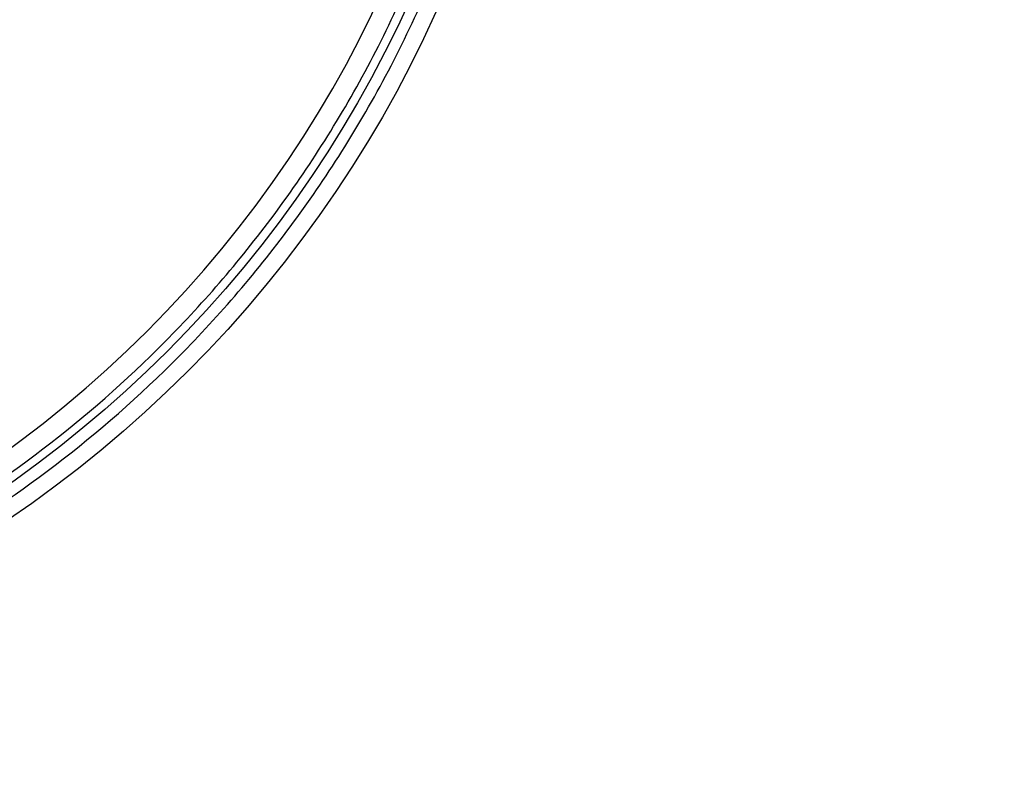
# Model space of a CAD drawing. Header units: millimetres. Extents: x -232 to 244, y -194 to 282.
# Tile 32 of 43: x 32 to 66, y -1 to 25. Entities that reach past the tile are written whole.
import ezdxf

# ---------------------------------------------------------------- set-up
doc = ezdxf.new("R2010")
doc.units = ezdxf.units.MM
for name, color, linetype, true_color in [('COTA', 252, 'Continuous', 0x696969), ('NEGRO', 7, 'Continuous', 0x171717), ('PANTALLA', 7, 'Continuous', 0xffffff)]:
    doc.layers.add(name, color=color, linetype=linetype, true_color=true_color)

# ---------------------------------------------------------------- blocks, each defined once
blk = doc.blocks.new('DOME M 29917')
at = {"layer": 'NEGRO', "extrusion": (0, 0, -1)}
for centre, radius, start, end in [((0, -42.5, 1143.349), 208.2, 67.15077, 247.15077), ((0, -42.5, 1143.349), 208.2, 247.15077, 67.15077), ((0, -42.5), 42.5, 90, 270), ((0, -42.5, 33), 42.5, 90, 270), ((0, -42.5, 16.5), 42.5, 90, 270), ((0, -42.5, 33), 41.5, 90, 270), ((0, -42.5), 41.5, 90, 270), ((0, -42.5, 16.5), 41.5, 90, 270), ((0, -42.5, 1141.349), 210.5, 180, 0), ((0, -42.5, 1137.349), 206, 180.1, 270), ((0, -42.5, 1142.349), 206, 180.1, 270), ((0, -42.5, 1145.349), 207.2, 180.1, 270), ((0, -42.5, 1139.349), 207.2, 180.1, 270), ((0, -42.5, 1137.349), 211, 180.1, 270), ((0, -42.5, 1143.349), 211, 180.1, 270), ((0, -42.5, 1139.349), 211, 180.1, 270), ((0, -42.5, 1145.349), 211, 180.1, 270), ((0, -42.5, 1142.349), 212.2, 180.1, 270)]:
    blk.add_arc(centre, radius, start, end, dxfattribs=at)
at = {"layer": 'NEGRO'}
for centre, radius, start, end in [((0, -42.5, -1143.349), 210.5, 292.84923, 112.84923), ((0, -42.5, -1143.349), 210.5, 112.84923, 292.84923), ((0, -42.5, -34), 40.5, 270, 90), ((0, -42.5, -35), 40.5, 270, 90), ((0, -42.5, -1141.349), 208.2, 180, 0), ((0, -42.5, -1147.349), 206, 270, 359.9), ((0, -42.5, -1143.349), 207.2, 270, 359.9), ((0, -42.5, -1147.349), 207.2, 270, 359.9), ((0, -42.5, -1137.349), 207.2, 270, 359.9), ((0, -42.5, -1141.349), 207.2, 270, 359.9), ((0, -42.5, -1141.349), 211, 270, 359.9), ((0, -42.5, -1147.349), 211, 270, 359.9), ((0, -42.5, -1137.349), 212.2, 270, 359.9), ((0, -42.5, -1147.349), 212.2, 270, 359.9)]:
    blk.add_arc(centre, radius, start, end, dxfattribs=at)
for points in [[(0, -84.414, -34.414), (83.828, -84.414, -34.414), (83.828, -0.586, -34.414), (0, -0.586, -34.414)], [(0, -83.707, -33.707), (82.414, -83.707, -33.707), (82.414, -1.293, -33.707), (0, -1.293, -33.707)]]:
    blk.add_rational_spline(points, [0.816490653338, 0.272163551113, 0.272163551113, 0.816490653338], degree=3, dxfattribs=at)
at = {"layer": 'PANTALLA', "extrusion": (0.92153, 0.388308, 0)}
for radius in [210.5, 210.5, 208.2, 208.2]:
    blk.add_circle((-39.165, -1143.349, -16.503), radius, dxfattribs=at)
at = {"layer": 'PANTALLA', "extrusion": (0, 0, -1)}
for radius in [210.5, 210.5, 208.2, 208.2]:
    blk.add_arc((0, -42.5, 1143.349), radius, 337.15077, 157.15077, dxfattribs=at)
at = {"layer": 'PANTALLA'}
for centre, radius, start, end in [((0, -42.5, -1141.349), 210.5, 270, 90), ((0, -42.5, -1141.349), 210.5, 270, 90), ((0, -42.5, -1141.349), 208.2, 270, 90), ((0, -42.5, -1141.349), 208.2, 270, 90), ((0, -42.5, -1143.349), 210.5, 202.84923, 22.84923), ((0, -42.5, -1143.349), 210.5, 202.84923, 22.84923), ((0, -42.5, -1143.349), 208.2, 202.84923, 22.84923), ((0, -42.5, -1143.349), 208.2, 202.84923, 22.84923)]:
    blk.add_arc(centre, radius, start, end, dxfattribs=at)
at = {"layer": 'PANTALLA', "extrusion": (-0.388308, 0.92153, -2.72222e-17)}
for radius in [210.5, 210.5, 208.2, 208.2]:
    blk.add_arc((16.503, -1143.349, -39.165), radius, 0, 180, dxfattribs=at)
at = {"layer": 'PANTALLA', "extrusion": (0.388308, -0.92153, -2.72222e-17)}
for radius in [210.5, 210.5, 208.2, 208.2]:
    blk.add_arc((-16.503, -1143.349, 39.165), radius, 180, 0, dxfattribs=at)

msp = doc.modelspace()

# ---------------------------------------------------------------- block references
at = {"layer": 'COTA'}
msp.add_blockref('DOME M 29917', (7.393, 85, 1476.277), dxfattribs=at)

doc.saveas('drawing.dxf')
